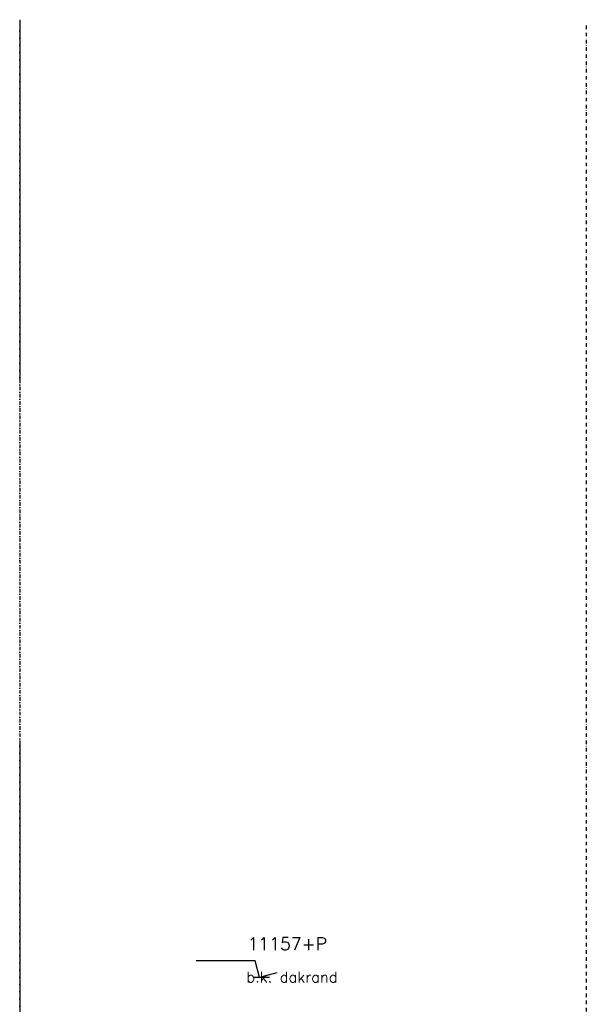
# Model space of a CAD drawing. Extents: x 149262 to 371235, y 141599 to 287858.
# Tile 32 of 60: x 169035 to 172967, y 155299 to 162128. Entities that reach past the tile are written whole.
import ezdxf

# ---------------------------------------------------------------- set-up
doc = ezdxf.new("R2010")
doc.units = 0
doc.header["$LTSCALE"] = 50
doc.header["$MEASUREMENT"] = 0
doc.linetypes.add('DASHDOT', pattern=[1, 0.5, -0.25, 0, -0.25])
doc.linetypes.add('DD1', pattern=[2.66667, 1.66667, -0.5, 0, -0.5])
doc.layers.get('0').update_dxf_attribs({"linetype": 'CONTINUOUS'})
for name, color, linetype in [('A--M01A1_MAATVOERING', 1, 'CONTINUOUS'), ('A--M01B1_HOOGTE_MAATV', 1, 'CONTINUOUS'), ('A--T01B2_HOOGTE_MAATV', 2, 'CONTINUOUS'), ('A--T01B3_HOOGTE_MAATV', 3, 'CONTINUOUS'), ('STRAMIEN', 8, 'DD1')]:
    doc.layers.add(name, color=color, linetype=linetype)
doc.styles.add('HOOGTEXT', font='ROMANS.shx', dxfattribs={"height": 2.5})

# ---------------------------------------------------------------- blocks, each defined once
blk = doc.blocks.new('HOOGTEP')
at = {"layer": 'A--M01A1_MAATVOERING'}
for p, q in [((0, 0), (0.62, 2.33)), ((0.62, 2.33), (8.79, 2.33)), ((-2.41, 0.65), (0, 0))]:
    blk.add_line(p, q, dxfattribs=at)
at = {"layer": 'A--M01B1_HOOGTE_MAATV'}
blk.add_line((-1.38, 0), (0.91, 0), dxfattribs=at)
at = {"layer": 'A--T01B2_HOOGTE_MAATV', "style": 'HOOGTEXT', "flags": 4}
blk.add_attdef('TEKST', (1.84, -0.67), '', height=1.5, dxfattribs=at)
at = {"layer": 'A--T01B3_HOOGTE_MAATV', "style": 'HOOGTEXT', "flags": 4}
blk.add_attdef('HOOGTE', (1.67, 3.82), '', height=1.75, dxfattribs=at)

msp = doc.modelspace()

# ---------------------------------------------------------------- linework, layer by layer
at = {"layer": 'STRAMIEN', "linetype": 'DASHDOT', "ltscale": 100}
msp.add_line((169035, 162128.1), (169035, 142567.4), dxfattribs=at)
at = {"layer": 'STRAMIEN', "linetype": 'DASHDOT'}
for p, q in [((169035, 162088.1), (169035, 142527.4)), ((172967, 162088.1), (172967, 142527.4))]:
    msp.add_line(p, q, dxfattribs=at)

# ---------------------------------------------------------------- block references
ref = msp.add_blockref('HOOGTEP', (170699.8, 155484), dxfattribs=dict(xscale=-50, yscale=50, zscale=50))
ref.add_attrib('TEKST', 'b.k. dakrand', (170607.9, 155450.4), dxfattribs={"layer": 'A--T01B2_HOOGTE_MAATV', "height": 75, "style": 'HOOGTEXT', "flags": 4})
ref.add_attrib('HOOGTE', '11157+P', (170616.2, 155675), dxfattribs={"layer": 'A--T01B3_HOOGTE_MAATV', "height": 87.5, "style": 'HOOGTEXT', "flags": 4})

doc.saveas('drawing.dxf')
